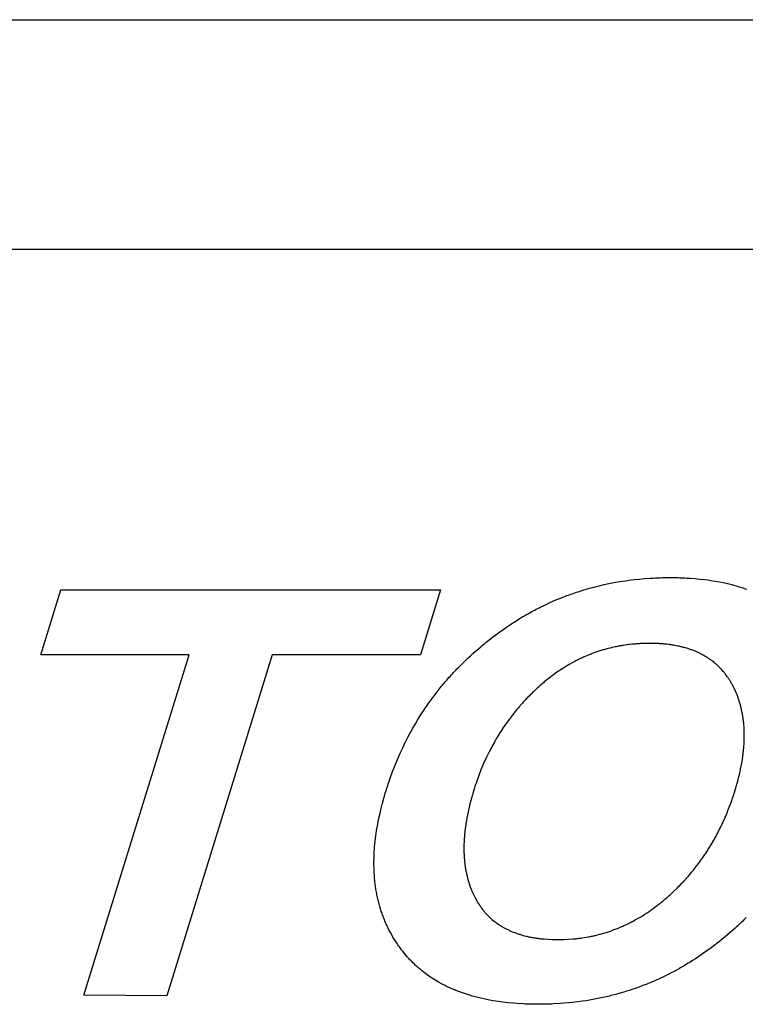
# Model space of a CAD drawing. Header units: inches. Extents: x 749 to 1245, y 24 to 374.
# Tile 129 of 145: x 1154.82 to 1157.05, y 159.22 to 162.24. Entities that reach past the tile are written whole.
import ezdxf

# ---------------------------------------------------------------- set-up
doc = ezdxf.new("R2010")
doc.units = ezdxf.units.IN
doc.header["$LTSCALE"] = 5
doc.header["$MEASUREMENT"] = 0
doc.layers.add('AM_0', color=7, linetype='CONTINUOUS', lineweight=30)

msp = doc.modelspace()

# ---------------------------------------------------------------- linework, layer by layer
at = {"layer": 'AM_0', "color": 1, "linetype": 'Continuous'}
for p, q in [((1154.0207, 162.2424), (1159.7313, 162.2424)), ((1153.8029, 161.5374), (1159.5135, 161.5374)), ((1156.7012, 160.5205), (1156.7117, 160.5218)), ((1156.7117, 160.5218), (1156.7275, 160.5234)), ((1156.7275, 160.5234), (1156.7435, 160.5248)), ((1156.7435, 160.5248), (1156.7596, 160.526)), ((1156.7596, 160.526), (1156.7649, 160.5263)), ((1156.7649, 160.5263), (1156.7703, 160.5266)), ((1156.7703, 160.5266), (1156.7757, 160.5269)), ((1156.7757, 160.5269), (1156.7811, 160.5271)), ((1156.7811, 160.5271), (1156.7865, 160.5273)), ((1156.7865, 160.5273), (1156.792, 160.5275)), ((1156.792, 160.5275), (1156.7974, 160.5277)), ((1156.7974, 160.5277), (1156.8138, 160.5279)), ((1156.8138, 160.5279), (1156.8302, 160.5279)), ((1156.8302, 160.5279), (1156.8464, 160.5277)), ((1156.8464, 160.5277), (1156.8518, 160.5275)), ((1156.8518, 160.5275), (1156.857, 160.5273)), ((1156.857, 160.5273), (1156.8623, 160.5271)), ((1156.8623, 160.5271), (1156.8676, 160.5269)), ((1156.8676, 160.5269), (1156.8728, 160.5266)), ((1156.8728, 160.5266), (1156.878, 160.5263)), ((1156.878, 160.5263), (1156.8832, 160.526)), ((1156.8832, 160.526), (1156.8986, 160.5248)), ((1156.8986, 160.5248), (1156.9136, 160.5234)), ((1156.9136, 160.5234), (1156.9284, 160.5218)), ((1156.9284, 160.5218), (1156.9381, 160.5205)), ((1156.5536, 160.489), (1156.5636, 160.492)), ((1156.5636, 160.492), (1156.5784, 160.4963)), ((1156.5784, 160.4963), (1156.5884, 160.4989)), ((1156.5884, 160.4989), (1156.6035, 160.5027)), ((1156.6035, 160.5027), (1156.6187, 160.5062)), ((1156.6187, 160.5062), (1156.634, 160.5095)), ((1156.634, 160.5095), (1156.6391, 160.5105)), ((1156.6391, 160.5105), (1156.6442, 160.5115)), ((1156.6442, 160.5115), (1156.6493, 160.5125)), ((1156.6493, 160.5125), (1156.6544, 160.5134)), ((1156.6544, 160.5134), (1156.6751, 160.5169)), ((1156.6751, 160.5169), (1156.6856, 160.5184)), ((1156.6856, 160.5184), (1156.7012, 160.5205)), ((1156.9381, 160.5205), (1156.9525, 160.5184)), ((1156.9525, 160.5184), (1156.9619, 160.5169)), ((1156.9619, 160.5169), (1156.9805, 160.5134)), ((1156.9805, 160.5134), (1156.985, 160.5125)), ((1156.985, 160.5125), (1156.9896, 160.5115)), ((1156.9896, 160.5115), (1156.9941, 160.5105)), ((1156.9941, 160.5105), (1156.9985, 160.5095)), ((1156.9985, 160.5095), (1157.003, 160.5084)), ((1157.003, 160.5084), (1157.0074, 160.5073)), ((1157.0074, 160.5073), (1157.0118, 160.5062)), ((1157.0118, 160.5062), (1157.0205, 160.5039)), ((1157.0205, 160.5039), (1157.0247, 160.5027)), ((1157.0247, 160.5027), (1157.029, 160.5014)), ((1157.029, 160.5014), (1157.0375, 160.4989)), ((1157.0375, 160.4989), (1157.0417, 160.4976)), ((1157.0417, 160.4976), (1157.0458, 160.4963)), ((1157.0458, 160.4963), (1157.0499, 160.4948)), ((1157.0499, 160.4948), (1157.0581, 160.492)), ((1154.887, 160.2909), (1154.9485, 160.4899)), ((1154.9485, 160.4899), (1156.1162, 160.4899)), ((1156.1162, 160.4899), (1156.0547, 160.2909)), ((1156.4619, 160.4551), (1156.4762, 160.4612)), ((1156.4762, 160.4612), (1156.4857, 160.4651)), ((1156.4857, 160.4651), (1156.4905, 160.467)), ((1156.4905, 160.467), (1156.4952, 160.4688)), ((1156.4952, 160.4688), (1156.5, 160.4706)), ((1156.5, 160.4706), (1156.5048, 160.4725)), ((1156.5048, 160.4725), (1156.5097, 160.4742)), ((1156.5097, 160.4742), (1156.5146, 160.476)), ((1156.5146, 160.476), (1156.5194, 160.4778)), ((1156.5194, 160.4778), (1156.5242, 160.4795)), ((1156.5242, 160.4795), (1156.5292, 160.4811)), ((1156.5292, 160.4811), (1156.534, 160.4828)), ((1156.534, 160.4828), (1156.5389, 160.4844)), ((1156.5389, 160.4844), (1156.5487, 160.4876)), ((1156.5487, 160.4876), (1156.5536, 160.489)), ((1156.406, 160.4282), (1156.4106, 160.4305)), ((1156.4106, 160.4305), (1156.4153, 160.433)), ((1156.4153, 160.433), (1156.4199, 160.4353)), ((1156.4199, 160.4353), (1156.4244, 160.4376)), ((1156.4244, 160.4376), (1156.4384, 160.4444)), ((1156.4384, 160.4444), (1156.4525, 160.4509)), ((1156.4525, 160.4509), (1156.4572, 160.453)), ((1156.4572, 160.453), (1156.4619, 160.4551)), ((1156.3516, 160.397), (1156.3561, 160.3998)), ((1156.3561, 160.3998), (1156.3696, 160.4079)), ((1156.3696, 160.4079), (1156.3741, 160.4105)), ((1156.3741, 160.4105), (1156.3786, 160.4131)), ((1156.3786, 160.4131), (1156.3831, 160.4157)), ((1156.3831, 160.4157), (1156.3922, 160.4207)), ((1156.3922, 160.4207), (1156.3969, 160.4233)), ((1156.3969, 160.4233), (1156.4014, 160.4258)), ((1156.4014, 160.4258), (1156.406, 160.4282)), ((1156.3032, 160.3647), (1156.3162, 160.3739)), ((1156.3162, 160.3739), (1156.3251, 160.3799)), ((1156.3251, 160.3799), (1156.3383, 160.3885)), ((1156.3383, 160.3885), (1156.3427, 160.3914)), ((1156.3427, 160.3914), (1156.3472, 160.3942)), ((1156.3472, 160.3942), (1156.3516, 160.397)), ((1156.2646, 160.3358), (1156.2773, 160.3456)), ((1156.2773, 160.3456), (1156.2816, 160.3489)), ((1156.2816, 160.3489), (1156.2902, 160.3553)), ((1156.2902, 160.3553), (1156.2988, 160.3616)), ((1156.2988, 160.3616), (1156.3032, 160.3647)), ((1156.2276, 160.3051), (1156.2397, 160.3155)), ((1156.2397, 160.3155), (1156.2438, 160.3189)), ((1156.2438, 160.3189), (1156.2521, 160.3257)), ((1156.2521, 160.3257), (1156.2562, 160.3291)), ((1156.2562, 160.3291), (1156.2604, 160.3324)), ((1156.2604, 160.3324), (1156.2646, 160.3358)), ((1156.6279, 160.3088), (1156.6248, 160.308)), ((1156.631, 160.3097), (1156.6279, 160.3088)), ((1156.6372, 160.3112), (1156.631, 160.3097)), ((1156.6404, 160.312), (1156.6372, 160.3112)), ((1156.6435, 160.3127), (1156.6404, 160.312)), ((1156.653, 160.3148), (1156.6435, 160.3127)), ((1156.6561, 160.3155), (1156.653, 160.3148)), ((1156.6593, 160.3161), (1156.6561, 160.3155)), ((1156.6625, 160.3167), (1156.6593, 160.3161)), ((1156.6657, 160.3173), (1156.6625, 160.3167)), ((1156.6689, 160.3179), (1156.6657, 160.3173)), ((1156.672, 160.3184), (1156.6689, 160.3179)), ((1156.6753, 160.319), (1156.672, 160.3184)), ((1156.6785, 160.3195), (1156.6753, 160.319)), ((1156.6882, 160.3209), (1156.6785, 160.3195)), ((1156.6914, 160.3213), (1156.6882, 160.3209)), ((1156.6947, 160.3218), (1156.6914, 160.3213)), ((1156.6979, 160.3221), (1156.6947, 160.3218)), ((1156.7045, 160.3229), (1156.6979, 160.3221)), ((1156.7111, 160.3235), (1156.7045, 160.3229)), ((1156.7144, 160.3238), (1156.7111, 160.3235)), ((1156.7177, 160.3241), (1156.7144, 160.3238)), ((1156.7243, 160.3246), (1156.7177, 160.3241)), ((1156.7276, 160.3247), (1156.7243, 160.3246)), ((1156.731, 160.3249), (1156.7276, 160.3247)), ((1156.7376, 160.3253), (1156.731, 160.3249)), ((1156.7409, 160.3253), (1156.7376, 160.3253)), ((1156.7443, 160.3255), (1156.7409, 160.3253)), ((1156.7476, 160.3256), (1156.7443, 160.3255)), ((1156.751, 160.3256), (1156.7476, 160.3256)), ((1156.7544, 160.3256), (1156.751, 160.3256)), ((1156.7644, 160.3256), (1156.7544, 160.3256)), ((1156.7677, 160.3256), (1156.7644, 160.3256)), ((1156.771, 160.3256), (1156.7677, 160.3256)), ((1156.7742, 160.3255), (1156.771, 160.3256)), ((1156.7775, 160.3253), (1156.7742, 160.3255)), ((1156.7807, 160.3253), (1156.7775, 160.3253)), ((1156.787, 160.3249), (1156.7807, 160.3253)), ((1156.7902, 160.3247), (1156.787, 160.3249)), ((1156.7934, 160.3246), (1156.7902, 160.3247)), ((1156.7996, 160.3241), (1156.7934, 160.3246)), ((1156.8026, 160.3238), (1156.7996, 160.3241)), ((1156.8057, 160.3235), (1156.8026, 160.3238)), ((1156.8117, 160.3229), (1156.8057, 160.3235)), ((1156.8177, 160.3221), (1156.8117, 160.3229)), ((1156.8207, 160.3218), (1156.8177, 160.3221)), ((1156.8236, 160.3213), (1156.8207, 160.3218)), ((1156.8265, 160.3209), (1156.8236, 160.3213)), ((1156.8295, 160.3205), (1156.8265, 160.3209)), ((1156.8324, 160.32), (1156.8295, 160.3205)), ((1156.8352, 160.3195), (1156.8324, 160.32)), ((1156.8409, 160.3184), (1156.8352, 160.3195)), ((1156.8465, 160.3173), (1156.8409, 160.3184)), ((1156.8493, 160.3167), (1156.8465, 160.3173)), ((1156.8521, 160.3161), (1156.8493, 160.3167)), ((1156.8548, 160.3155), (1156.8521, 160.3161)), ((1156.8575, 160.3148), (1156.8548, 160.3155)), ((1156.8602, 160.3141), (1156.8575, 160.3148)), ((1156.8629, 160.3134), (1156.8602, 160.3141)), ((1156.8656, 160.3127), (1156.8629, 160.3134)), ((1156.8683, 160.312), (1156.8656, 160.3127)), ((1156.8761, 160.3097), (1156.8683, 160.312)), ((1156.8786, 160.3088), (1156.8761, 160.3097)), ((1156.8812, 160.308), (1156.8786, 160.3088)), ((1155.3433, 160.2909), (1154.887, 160.2909)), ((1155.02, 159.2446), (1155.3433, 160.2909)), ((1155.5984, 160.2909), (1155.2746, 159.243)), ((1156.0547, 160.2909), (1155.5984, 160.2909)), ((1156.1927, 160.2731), (1156.2003, 160.2803)), ((1156.2003, 160.2803), (1156.208, 160.2875)), ((1156.208, 160.2875), (1156.2157, 160.2945)), ((1156.2157, 160.2945), (1156.2236, 160.3016)), ((1156.2236, 160.3016), (1156.2276, 160.3051)), ((1156.5464, 160.2789), (1156.5435, 160.2776)), ((1156.5493, 160.2803), (1156.5464, 160.2789)), ((1156.5522, 160.2816), (1156.5493, 160.2803)), ((1156.5552, 160.283), (1156.5522, 160.2816)), ((1156.5581, 160.2843), (1156.5552, 160.283)), ((1156.5611, 160.2856), (1156.5581, 160.2843)), ((1156.57, 160.2894), (1156.5611, 160.2856)), ((1156.573, 160.2906), (1156.57, 160.2894)), ((1156.576, 160.2917), (1156.573, 160.2906)), ((1156.5789, 160.2929), (1156.576, 160.2917)), ((1156.582, 160.2941), (1156.5789, 160.2929)), ((1156.594, 160.2985), (1156.582, 160.2941)), ((1156.6002, 160.3005), (1156.594, 160.2985)), ((1156.6032, 160.3015), (1156.6002, 160.3005)), ((1156.6062, 160.3025), (1156.6032, 160.3015)), ((1156.6123, 160.3044), (1156.6062, 160.3025)), ((1156.6155, 160.3054), (1156.6123, 160.3044)), ((1156.6185, 160.3062), (1156.6155, 160.3054)), ((1156.6217, 160.3072), (1156.6185, 160.3062)), ((1156.6248, 160.308), (1156.6217, 160.3072)), ((1156.8837, 160.3072), (1156.8812, 160.308)), ((1156.8863, 160.3062), (1156.8837, 160.3072)), ((1156.8888, 160.3054), (1156.8863, 160.3062)), ((1156.8937, 160.3035), (1156.8888, 160.3054)), ((1156.8961, 160.3025), (1156.8937, 160.3035)), ((1156.8985, 160.3015), (1156.8961, 160.3025)), ((1156.9009, 160.3005), (1156.8985, 160.3015)), ((1156.9033, 160.2995), (1156.9009, 160.3005)), ((1156.9057, 160.2985), (1156.9033, 160.2995)), ((1156.9127, 160.2952), (1156.9057, 160.2985)), ((1156.9149, 160.2941), (1156.9127, 160.2952)), ((1156.9172, 160.2929), (1156.9149, 160.2941)), ((1156.9195, 160.2917), (1156.9172, 160.2929)), ((1156.9218, 160.2906), (1156.9195, 160.2917)), ((1156.924, 160.2894), (1156.9218, 160.2906)), ((1156.9284, 160.2869), (1156.924, 160.2894)), ((1156.9305, 160.2856), (1156.9284, 160.2869)), ((1156.9326, 160.2843), (1156.9305, 160.2856)), ((1156.9347, 160.283), (1156.9326, 160.2843)), ((1156.9369, 160.2816), (1156.9347, 160.283)), ((1156.939, 160.2803), (1156.9369, 160.2816)), ((1156.941, 160.2789), (1156.939, 160.2803)), ((1156.9431, 160.2776), (1156.941, 160.2789)), ((1156.1668, 160.2472), (1156.1704, 160.2509)), ((1156.1704, 160.2509), (1156.174, 160.2547)), ((1156.174, 160.2547), (1156.1889, 160.2694)), ((1156.1889, 160.2694), (1156.1927, 160.2731)), ((1156.4921, 160.2489), (1156.4838, 160.2435)), ((1156.4949, 160.2506), (1156.4921, 160.2489)), ((1156.4977, 160.2524), (1156.4949, 160.2506)), ((1156.5005, 160.2541), (1156.4977, 160.2524)), ((1156.5034, 160.2558), (1156.5005, 160.2541)), ((1156.5062, 160.2575), (1156.5034, 160.2558)), ((1156.5118, 160.2608), (1156.5062, 160.2575)), ((1156.5204, 160.2656), (1156.5118, 160.2608)), ((1156.5233, 160.2671), (1156.5204, 160.2656)), ((1156.529, 160.2703), (1156.5233, 160.2671)), ((1156.5319, 160.2718), (1156.529, 160.2703)), ((1156.5348, 160.2732), (1156.5319, 160.2718)), ((1156.5377, 160.2747), (1156.5348, 160.2732)), ((1156.5406, 160.2761), (1156.5377, 160.2747)), ((1156.5435, 160.2776), (1156.5406, 160.2761)), ((1156.9451, 160.2761), (1156.9431, 160.2776)), ((1156.9471, 160.2747), (1156.9451, 160.2761)), ((1156.9491, 160.2732), (1156.9471, 160.2747)), ((1156.951, 160.2718), (1156.9491, 160.2732)), ((1156.9531, 160.2703), (1156.951, 160.2718)), ((1156.9569, 160.2671), (1156.9531, 160.2703)), ((1156.9588, 160.2656), (1156.9569, 160.2671)), ((1156.9606, 160.264), (1156.9588, 160.2656)), ((1156.9625, 160.2624), (1156.9606, 160.264)), ((1156.9643, 160.2608), (1156.9625, 160.2624)), ((1156.9662, 160.2591), (1156.9643, 160.2608)), ((1156.968, 160.2575), (1156.9662, 160.2591)), ((1156.9698, 160.2558), (1156.968, 160.2575)), ((1156.9716, 160.2541), (1156.9698, 160.2558)), ((1156.9733, 160.2524), (1156.9716, 160.2541)), ((1156.975, 160.2506), (1156.9733, 160.2524)), ((1156.9768, 160.2489), (1156.975, 160.2506)), ((1156.9784, 160.2471), (1156.9768, 160.2489)), ((1156.1386, 160.2165), (1156.1421, 160.2204)), ((1156.1421, 160.2204), (1156.1456, 160.2243)), ((1156.1456, 160.2243), (1156.1491, 160.2282)), ((1156.1491, 160.2282), (1156.1526, 160.232)), ((1156.1526, 160.232), (1156.156, 160.2358)), ((1156.156, 160.2358), (1156.1596, 160.2396)), ((1156.1596, 160.2396), (1156.1632, 160.2434)), ((1156.1632, 160.2434), (1156.1668, 160.2472)), ((1156.4538, 160.222), (1156.4431, 160.2136)), ((1156.4565, 160.2241), (1156.4538, 160.222)), ((1156.4592, 160.2261), (1156.4565, 160.2241)), ((1156.4646, 160.2301), (1156.4592, 160.2261)), ((1156.47, 160.234), (1156.4646, 160.2301)), ((1156.4755, 160.2378), (1156.47, 160.234)), ((1156.4783, 160.2397), (1156.4755, 160.2378)), ((1156.481, 160.2416), (1156.4783, 160.2397)), ((1156.4838, 160.2435), (1156.481, 160.2416)), ((1156.9802, 160.2453), (1156.9784, 160.2471)), ((1156.9818, 160.2435), (1156.9802, 160.2453)), ((1156.9851, 160.2397), (1156.9818, 160.2435)), ((1156.9866, 160.2378), (1156.9851, 160.2397)), ((1156.9883, 160.236), (1156.9866, 160.2378)), ((1156.9898, 160.234), (1156.9883, 160.236)), ((1156.9914, 160.232), (1156.9898, 160.234)), ((1156.9944, 160.2281), (1156.9914, 160.232)), ((1156.9974, 160.2241), (1156.9944, 160.2281)), ((1156.9988, 160.222), (1156.9974, 160.2241)), ((1157.0002, 160.2199), (1156.9988, 160.222)), ((1157.0016, 160.2178), (1157.0002, 160.2199)), ((1156.1121, 160.1848), (1156.1153, 160.1889)), ((1156.1153, 160.1889), (1156.1185, 160.1929)), ((1156.1185, 160.1929), (1156.1219, 160.1969)), ((1156.1219, 160.1969), (1156.1251, 160.2009)), ((1156.1251, 160.2009), (1156.1285, 160.2048)), ((1156.1285, 160.2048), (1156.1319, 160.2088)), ((1156.1319, 160.2088), (1156.1353, 160.2127)), ((1156.1353, 160.2127), (1156.1386, 160.2165)), ((1156.4143, 160.1888), (1156.4092, 160.1841)), ((1156.4169, 160.1911), (1156.4143, 160.1888)), ((1156.422, 160.1958), (1156.4169, 160.1911)), ((1156.4299, 160.2026), (1156.422, 160.1958)), ((1156.4325, 160.2048), (1156.4299, 160.2026)), ((1156.4352, 160.2071), (1156.4325, 160.2048)), ((1156.4378, 160.2092), (1156.4352, 160.2071)), ((1156.4431, 160.2136), (1156.4378, 160.2092)), ((1157.0031, 160.2157), (1157.0016, 160.2178)), ((1157.0058, 160.2114), (1157.0031, 160.2157)), ((1157.0072, 160.2092), (1157.0058, 160.2114)), ((1157.0084, 160.2071), (1157.0072, 160.2092)), ((1157.0097, 160.2048), (1157.0084, 160.2071)), ((1157.011, 160.2026), (1157.0097, 160.2048)), ((1157.0123, 160.2003), (1157.011, 160.2026)), ((1157.0148, 160.1958), (1157.0123, 160.2003)), ((1157.016, 160.1934), (1157.0148, 160.1958)), ((1157.0171, 160.1911), (1157.016, 160.1934)), ((1157.0183, 160.1888), (1157.0171, 160.1911)), ((1157.0217, 160.1818), (1157.0183, 160.1888)), ((1156.084, 160.1478), (1156.0931, 160.1603)), ((1156.0931, 160.1603), (1156.0993, 160.1686)), ((1156.0993, 160.1686), (1156.1025, 160.1727)), ((1156.1025, 160.1727), (1156.1056, 160.1767)), ((1156.1056, 160.1767), (1156.1088, 160.1808)), ((1156.1088, 160.1808), (1156.1121, 160.1848)), ((1156.3822, 160.1575), (1156.3798, 160.155)), ((1156.3846, 160.16), (1156.3822, 160.1575)), ((1156.3894, 160.1648), (1156.3846, 160.16)), ((1156.3918, 160.1673), (1156.3894, 160.1648)), ((1156.3943, 160.1698), (1156.3918, 160.1673)), ((1156.3967, 160.1721), (1156.3943, 160.1698)), ((1156.3991, 160.1745), (1156.3967, 160.1721)), ((1156.4016, 160.177), (1156.3991, 160.1745)), ((1156.4041, 160.1793), (1156.4016, 160.177)), ((1156.4067, 160.1818), (1156.4041, 160.1793)), ((1156.4092, 160.1841), (1156.4067, 160.1818)), ((1157.0227, 160.1793), (1157.0217, 160.1818)), ((1157.0238, 160.177), (1157.0227, 160.1793)), ((1157.0258, 160.1721), (1157.0238, 160.177)), ((1157.0268, 160.1698), (1157.0258, 160.1721)), ((1157.0278, 160.1673), (1157.0268, 160.1698)), ((1157.0287, 160.1648), (1157.0278, 160.1673)), ((1157.0296, 160.1624), (1157.0287, 160.1648)), ((1157.0306, 160.16), (1157.0296, 160.1624)), ((1157.0315, 160.1575), (1157.0306, 160.16)), ((1157.0323, 160.155), (1157.0315, 160.1575)), ((1156.0693, 160.1267), (1156.075, 160.1351)), ((1156.075, 160.1351), (1156.078, 160.1395)), ((1156.078, 160.1395), (1156.0809, 160.1436)), ((1156.0809, 160.1436), (1156.084, 160.1478)), ((1156.3568, 160.1295), (1156.3546, 160.1269)), ((1156.3658, 160.1398), (1156.3568, 160.1295)), ((1156.3681, 160.1423), (1156.3658, 160.1398)), ((1156.3705, 160.1449), (1156.3681, 160.1423)), ((1156.3727, 160.1474), (1156.3705, 160.1449)), ((1156.3774, 160.1525), (1156.3727, 160.1474)), ((1156.3798, 160.155), (1156.3774, 160.1525)), ((1157.0332, 160.1525), (1157.0323, 160.155)), ((1157.0356, 160.1449), (1157.0332, 160.1525)), ((1157.0363, 160.1423), (1157.0356, 160.1449)), ((1157.0371, 160.1398), (1157.0363, 160.1423)), ((1157.0378, 160.1373), (1157.0371, 160.1398)), ((1157.0386, 160.1347), (1157.0378, 160.1373)), ((1157.0392, 160.1321), (1157.0386, 160.1347)), ((1157.0398, 160.1295), (1157.0392, 160.1321)), ((1157.0405, 160.1269), (1157.0398, 160.1295)), ((1156.0468, 160.0919), (1156.055, 160.1051)), ((1156.055, 160.1051), (1156.0635, 160.1181)), ((1156.0635, 160.1181), (1156.0693, 160.1267)), ((1156.3331, 160.1002), (1156.3269, 160.092)), ((1156.3352, 160.1029), (1156.3331, 160.1002)), ((1156.3372, 160.1056), (1156.3352, 160.1029)), ((1156.3393, 160.1083), (1156.3372, 160.1056)), ((1156.3415, 160.111), (1156.3393, 160.1083)), ((1156.3437, 160.1137), (1156.3415, 160.111)), ((1156.3458, 160.1163), (1156.3437, 160.1137)), ((1156.3502, 160.1217), (1156.3458, 160.1163)), ((1156.3524, 160.1243), (1156.3502, 160.1217)), ((1156.3546, 160.1269), (1156.3524, 160.1243)), ((1157.0411, 160.1243), (1157.0405, 160.1269)), ((1157.0417, 160.1217), (1157.0411, 160.1243)), ((1157.0434, 160.1137), (1157.0417, 160.1217)), ((1157.0439, 160.111), (1157.0434, 160.1137)), ((1157.0444, 160.1083), (1157.0439, 160.111)), ((1157.0449, 160.1056), (1157.0444, 160.1083)), ((1157.0453, 160.1029), (1157.0449, 160.1056)), ((1157.0458, 160.1002), (1157.0453, 160.1029)), ((1157.0461, 160.0975), (1157.0458, 160.1002)), ((1157.0466, 160.0947), (1157.0461, 160.0975)), ((1156.0311, 160.0651), (1156.0388, 160.0786)), ((1156.0388, 160.0786), (1156.0468, 160.0919)), ((1156.311, 160.0695), (1156.3091, 160.0667)), ((1156.3129, 160.0723), (1156.311, 160.0695)), ((1156.3148, 160.0751), (1156.3129, 160.0723)), ((1156.3168, 160.078), (1156.3148, 160.0751)), ((1156.3188, 160.0808), (1156.3168, 160.078)), ((1156.3208, 160.0836), (1156.3188, 160.0808)), ((1156.3228, 160.0864), (1156.3208, 160.0836)), ((1156.3249, 160.0892), (1156.3228, 160.0864)), ((1156.3269, 160.092), (1156.3249, 160.0892)), ((1157.0469, 160.092), (1157.0466, 160.0947)), ((1157.0472, 160.0892), (1157.0469, 160.092)), ((1157.0476, 160.0864), (1157.0472, 160.0892)), ((1157.0478, 160.0836), (1157.0476, 160.0864)), ((1157.0482, 160.0808), (1157.0478, 160.0836)), ((1157.0484, 160.078), (1157.0482, 160.0808)), ((1157.0486, 160.0751), (1157.0484, 160.078)), ((1157.0491, 160.0695), (1157.0486, 160.0751)), ((1157.0492, 160.0667), (1157.0491, 160.0695)), ((1156.0067, 160.0191), (1156.0161, 160.0377)), ((1156.0161, 160.0377), (1156.021, 160.0469)), ((1156.021, 160.0469), (1156.0311, 160.0651)), ((1156.2905, 160.0375), (1156.2887, 160.0345)), ((1156.2923, 160.0404), (1156.2905, 160.0375)), ((1156.2941, 160.0434), (1156.2923, 160.0404)), ((1156.296, 160.0463), (1156.2941, 160.0434)), ((1156.2978, 160.0493), (1156.296, 160.0463)), ((1156.3014, 160.0551), (1156.2978, 160.0493)), ((1156.3091, 160.0667), (1156.3014, 160.0551)), ((1157.0494, 160.0638), (1157.0492, 160.0667)), ((1157.0498, 160.0551), (1157.0494, 160.0638)), ((1157.0498, 160.0522), (1157.0498, 160.0551)), ((1157.0499, 160.0493), (1157.0498, 160.0522)), ((1157.0499, 160.0463), (1157.0499, 160.0493)), ((1157.05, 160.0434), (1157.0499, 160.0463)), ((1157.0499, 160.0375), (1157.05, 160.0404)), ((1157.0499, 160.0345), (1157.0499, 160.0375)), ((1157.05, 160.0404), (1157.05, 160.0434)), ((1155.9998, 160.0049), (1156.0067, 160.0191)), ((1156.2734, 160.0071), (1156.2718, 160.0041)), ((1156.2751, 160.0103), (1156.2734, 160.0071)), ((1156.2818, 160.0225), (1156.2751, 160.0103)), ((1156.2835, 160.0255), (1156.2818, 160.0225)), ((1156.2852, 160.0285), (1156.2835, 160.0255)), ((1156.2887, 160.0345), (1156.2852, 160.0285)), ((1157.0482, 160.0041), (1157.0484, 160.0071)), ((1157.0484, 160.0071), (1157.0487, 160.0103)), ((1157.0487, 160.0103), (1157.0492, 160.0164)), ((1157.0492, 160.0164), (1157.0493, 160.0194)), ((1157.0493, 160.0194), (1157.0495, 160.0225)), ((1157.0495, 160.0225), (1157.0496, 160.0255)), ((1157.0496, 160.0255), (1157.0497, 160.0285)), ((1157.0497, 160.0285), (1157.0499, 160.0345)), ((1155.9806, 159.9615), (1155.9868, 159.9761)), ((1155.9868, 159.9761), (1155.9932, 159.9906)), ((1155.9932, 159.9906), (1155.9998, 160.0049)), ((1156.2637, 159.9885), (1156.2576, 159.9758)), ((1156.2669, 159.9948), (1156.2637, 159.9885)), ((1156.2685, 159.9979), (1156.2669, 159.9948)), ((1156.2701, 160.001), (1156.2685, 159.9979)), ((1156.2718, 160.0041), (1156.2701, 160.001)), ((1157.045, 159.9758), (1157.0459, 159.9822)), ((1157.0459, 159.9822), (1157.0462, 159.9853)), ((1157.0462, 159.9853), (1157.0466, 159.9885)), ((1157.0466, 159.9885), (1157.0469, 159.9916)), ((1157.0469, 159.9916), (1157.0474, 159.9948)), ((1157.0474, 159.9948), (1157.0477, 159.9979)), ((1157.0477, 159.9979), (1157.0479, 160.001)), ((1157.0479, 160.001), (1157.0482, 160.0041)), ((1155.9727, 159.9417), (1155.9806, 159.9615)), ((1156.2487, 159.9564), (1156.2404, 159.9366)), ((1156.2546, 159.9694), (1156.2487, 159.9564)), ((1156.2561, 159.9726), (1156.2546, 159.9694)), ((1156.2576, 159.9758), (1156.2561, 159.9726)), ((1157.0387, 159.9399), (1157.0407, 159.9499)), ((1157.0407, 159.9499), (1157.0412, 159.9531)), ((1157.0412, 159.9531), (1157.0419, 159.9564)), ((1157.0419, 159.9564), (1157.044, 159.9694)), ((1157.044, 159.9694), (1157.0445, 159.9726)), ((1157.0445, 159.9726), (1157.045, 159.9758)), ((1155.9615, 159.9117), (1155.9689, 159.9318)), ((1155.9689, 159.9318), (1155.9727, 159.9417)), ((1156.2326, 159.9164), (1156.2276, 159.9027)), ((1156.2339, 159.9198), (1156.2326, 159.9164)), ((1156.2352, 159.9232), (1156.2339, 159.9198)), ((1156.2404, 159.9366), (1156.2352, 159.9232)), ((1157.0299, 159.9027), (1157.0334, 159.9164)), ((1157.0334, 159.9164), (1157.0341, 159.9198)), ((1157.0341, 159.9198), (1157.035, 159.9232)), ((1157.035, 159.9232), (1157.0373, 159.9333)), ((1157.0373, 159.9333), (1157.038, 159.9366)), ((1157.038, 159.9366), (1157.0387, 159.9399)), ((1155.9513, 159.8809), (1155.9529, 159.886)), ((1155.9529, 159.886), (1155.9562, 159.8963)), ((1155.9562, 159.8963), (1155.9615, 159.9117)), ((1156.2218, 159.8854), (1156.2206, 159.8819)), ((1156.2229, 159.8889), (1156.2218, 159.8854)), ((1156.2241, 159.8924), (1156.2229, 159.8889)), ((1156.2253, 159.8958), (1156.2241, 159.8924)), ((1156.2276, 159.9027), (1156.2253, 159.8958)), ((1157.024, 159.8819), (1157.0251, 159.8854)), ((1157.0251, 159.8854), (1157.028, 159.8958)), ((1157.028, 159.8958), (1157.0289, 159.8993)), ((1157.0289, 159.8993), (1157.0299, 159.9027)), ((1155.9419, 159.8499), (1155.9449, 159.8601)), ((1155.9449, 159.8601), (1155.9465, 159.8653)), ((1155.9465, 159.8653), (1155.948, 159.8705)), ((1155.948, 159.8705), (1155.9496, 159.8757)), ((1155.9496, 159.8757), (1155.9513, 159.8809)), ((1156.213, 159.857), (1156.212, 159.8535)), ((1156.2142, 159.8606), (1156.213, 159.857)), ((1156.2152, 159.8641), (1156.2142, 159.8606)), ((1156.2206, 159.8819), (1156.2152, 159.8641)), ((1157.0138, 159.8499), (1157.0174, 159.8606)), ((1157.0174, 159.8606), (1157.0185, 159.8641)), ((1157.0185, 159.8641), (1157.0197, 159.8677)), ((1157.0197, 159.8677), (1157.023, 159.8784)), ((1157.023, 159.8784), (1157.024, 159.8819)), ((1155.9326, 159.8144), (1155.9377, 159.8346)), ((1155.9377, 159.8346), (1155.9419, 159.8499)), ((1156.2048, 159.8256), (1156.2039, 159.8221)), ((1156.2056, 159.829), (1156.2048, 159.8256)), ((1156.2091, 159.8429), (1156.2056, 159.829)), ((1156.2111, 159.8499), (1156.2091, 159.8429)), ((1156.212, 159.8535), (1156.2111, 159.8499)), ((1157.0038, 159.8221), (1157.005, 159.8256)), ((1157.005, 159.8256), (1157.0064, 159.829)), ((1157.0064, 159.829), (1157.0114, 159.8429)), ((1157.0114, 159.8429), (1157.0126, 159.8464)), ((1157.0126, 159.8464), (1157.0138, 159.8499)), ((1155.926, 159.7846), (1155.9302, 159.8044)), ((1155.9302, 159.8044), (1155.9326, 159.8144)), ((1156.2008, 159.8085), (1156.1968, 159.7884)), ((1156.2039, 159.8221), (1156.2008, 159.8085)), ((1156.9913, 159.7917), (1156.9928, 159.795)), ((1156.9928, 159.795), (1156.997, 159.8051)), ((1156.997, 159.8051), (1156.9984, 159.8085)), ((1156.9984, 159.8085), (1156.9998, 159.8119)), ((1156.9998, 159.8119), (1157.0038, 159.8221)), ((1155.9206, 159.7555), (1155.9231, 159.77)), ((1155.9231, 159.77), (1155.926, 159.7846)), ((1156.1936, 159.7687), (1156.1918, 159.7558)), ((1156.1941, 159.7719), (1156.1936, 159.7687)), ((1156.1946, 159.7752), (1156.1941, 159.7719)), ((1156.1968, 159.7884), (1156.1946, 159.7752)), ((1156.9779, 159.7622), (1156.981, 159.7687)), ((1156.981, 159.7687), (1156.9825, 159.7719)), ((1156.9825, 159.7719), (1156.984, 159.7752)), ((1156.984, 159.7752), (1156.9899, 159.7884)), ((1156.9899, 159.7884), (1156.9913, 159.7917)), ((1155.9165, 159.727), (1155.9184, 159.7412)), ((1155.9184, 159.7412), (1155.9198, 159.7507)), ((1155.9198, 159.7507), (1155.9206, 159.7555)), ((1156.1898, 159.7368), (1156.1894, 159.7306)), ((1156.1901, 159.74), (1156.1898, 159.7368)), ((1156.1904, 159.7431), (1156.1901, 159.74)), ((1156.1907, 159.7462), (1156.1904, 159.7431)), ((1156.1911, 159.7494), (1156.1907, 159.7462)), ((1156.1915, 159.7526), (1156.1911, 159.7494)), ((1156.1918, 159.7558), (1156.1915, 159.7526)), ((1156.9633, 159.7337), (1156.9649, 159.7368)), ((1156.9649, 159.7368), (1156.9666, 159.74)), ((1156.9666, 159.74), (1156.9682, 159.7431)), ((1156.9682, 159.7431), (1156.9699, 159.7462)), ((1156.9699, 159.7462), (1156.9715, 159.7494)), ((1156.9715, 159.7494), (1156.9731, 159.7526)), ((1156.9731, 159.7526), (1156.9747, 159.7558)), ((1156.9747, 159.7558), (1156.9763, 159.759)), ((1156.9763, 159.759), (1156.9779, 159.7622)), ((1155.9136, 159.6991), (1155.9144, 159.7084)), ((1155.9144, 159.7084), (1155.9165, 159.727)), ((1156.1882, 159.7061), (1156.188, 159.7031)), ((1156.1884, 159.7152), (1156.1882, 159.7091)), ((1156.1882, 159.7091), (1156.1882, 159.7061)), ((1156.1886, 159.7183), (1156.1884, 159.7152)), ((1156.1887, 159.7213), (1156.1886, 159.7183)), ((1156.1889, 159.7244), (1156.1887, 159.7213)), ((1156.1891, 159.7275), (1156.1889, 159.7244)), ((1156.1894, 159.7306), (1156.1891, 159.7275)), ((1156.9457, 159.7031), (1156.9475, 159.7061)), ((1156.9475, 159.7061), (1156.9493, 159.7091)), ((1156.9493, 159.7091), (1156.9564, 159.7213)), ((1156.9564, 159.7213), (1156.9581, 159.7244)), ((1156.9581, 159.7244), (1156.9599, 159.7275)), ((1156.9599, 159.7275), (1156.9616, 159.7306)), ((1156.9616, 159.7306), (1156.9633, 159.7337)), ((1155.9118, 159.6674), (1155.9121, 159.6763)), ((1155.9121, 159.6763), (1155.9123, 159.6809)), ((1155.9123, 159.6809), (1155.9136, 159.6991)), ((1156.188, 159.7031), (1156.188, 159.6912)), ((1156.188, 159.6912), (1156.1881, 159.6883)), ((1156.1881, 159.6883), (1156.1882, 159.6853)), ((1156.1882, 159.6853), (1156.1883, 159.6824)), ((1156.1883, 159.6824), (1156.1884, 159.6794)), ((1156.1884, 159.6794), (1156.1885, 159.6765)), ((1156.1885, 159.6765), (1156.1886, 159.6737)), ((1156.1886, 159.6737), (1156.1888, 159.6708)), ((1156.9228, 159.6679), (1156.9268, 159.6737)), ((1156.9268, 159.6737), (1156.9287, 159.6765)), ((1156.9287, 159.6765), (1156.9307, 159.6794)), ((1156.9307, 159.6794), (1156.9326, 159.6824)), ((1156.9326, 159.6824), (1156.9345, 159.6853)), ((1156.9345, 159.6853), (1156.9364, 159.6883)), ((1156.9364, 159.6883), (1156.9382, 159.6912)), ((1156.9382, 159.6912), (1156.9402, 159.6941)), ((1156.9402, 159.6941), (1156.9457, 159.7031)), ((1155.9115, 159.654), (1155.9118, 159.6674)), ((1155.9116, 159.6409), (1155.9115, 159.654)), ((1156.1888, 159.6708), (1156.189, 159.6679)), ((1156.189, 159.6679), (1156.1892, 159.6651)), ((1156.1892, 159.6651), (1156.1894, 159.6622)), ((1156.1894, 159.6622), (1156.1897, 159.6593)), ((1156.1897, 159.6593), (1156.19, 159.6565)), ((1156.19, 159.6565), (1156.1903, 159.6537)), ((1156.1903, 159.6537), (1156.1906, 159.651)), ((1156.1906, 159.651), (1156.191, 159.6481)), ((1156.191, 159.6481), (1156.1913, 159.6454)), ((1156.1913, 159.6454), (1156.1916, 159.6426)), ((1156.9044, 159.6426), (1156.9064, 159.6454)), ((1156.9064, 159.6454), (1156.9086, 159.6481)), ((1156.9086, 159.6481), (1156.9106, 159.651)), ((1156.9106, 159.651), (1156.9127, 159.6537)), ((1156.9127, 159.6537), (1156.9147, 159.6565)), ((1156.9147, 159.6565), (1156.9167, 159.6593)), ((1156.9167, 159.6593), (1156.9188, 159.6622)), ((1156.9188, 159.6622), (1156.9208, 159.6651)), ((1156.9208, 159.6651), (1156.9228, 159.6679)), ((1155.9117, 159.6365), (1155.9116, 159.6409)), ((1155.9118, 159.6322), (1155.9117, 159.6365)), ((1155.9119, 159.6278), (1155.9118, 159.6322)), ((1155.9124, 159.6192), (1155.9119, 159.6278)), ((1155.9127, 159.6149), (1155.9124, 159.6192)), ((1155.9129, 159.6106), (1155.9127, 159.6149)), ((1156.1916, 159.6426), (1156.1921, 159.6398)), ((1156.1921, 159.6398), (1156.1924, 159.6371)), ((1156.1924, 159.6371), (1156.1929, 159.6344)), ((1156.1929, 159.6344), (1156.1933, 159.6317)), ((1156.1933, 159.6317), (1156.1939, 159.629)), ((1156.1939, 159.629), (1156.1943, 159.6263)), ((1156.1943, 159.6263), (1156.1949, 159.6236)), ((1156.1949, 159.6236), (1156.196, 159.6182)), ((1156.196, 159.6182), (1156.1966, 159.6156)), ((1156.1966, 159.6156), (1156.1971, 159.613)), ((1156.1971, 159.613), (1156.1978, 159.6103)), ((1156.878, 159.6103), (1156.8802, 159.613)), ((1156.8802, 159.613), (1156.8825, 159.6156)), ((1156.8825, 159.6156), (1156.8848, 159.6182)), ((1156.8848, 159.6182), (1156.8892, 159.6236)), ((1156.8892, 159.6236), (1156.8914, 159.6263)), ((1156.8914, 159.6263), (1156.8936, 159.629)), ((1156.8936, 159.629), (1156.8957, 159.6317)), ((1156.8957, 159.6317), (1156.8979, 159.6344)), ((1156.8979, 159.6344), (1156.9044, 159.6426)), ((1155.9136, 159.6022), (1155.9129, 159.6106)), ((1155.9141, 159.598), (1155.9136, 159.6022)), ((1155.9145, 159.5938), (1155.9141, 159.598)), ((1155.9155, 159.5855), (1155.9145, 159.5938)), ((1155.9166, 159.5772), (1155.9155, 159.5855)), ((1156.1978, 159.6103), (1156.2005, 159.6)), ((1156.2005, 159.6), (1156.2013, 159.5974)), ((1156.2013, 159.5974), (1156.202, 159.5949)), ((1156.202, 159.5949), (1156.2027, 159.5923)), ((1156.2027, 159.5923), (1156.2035, 159.5898)), ((1156.2035, 159.5898), (1156.2044, 159.5873)), ((1156.2044, 159.5873), (1156.2052, 159.5848)), ((1156.2052, 159.5848), (1156.2078, 159.5773)), ((1156.8521, 159.5823), (1156.8545, 159.5848)), ((1156.8545, 159.5848), (1156.8569, 159.5873)), ((1156.8569, 159.5873), (1156.8593, 159.5898)), ((1156.8593, 159.5898), (1156.8616, 159.5923)), ((1156.8616, 159.5923), (1156.864, 159.5949)), ((1156.864, 159.5949), (1156.8664, 159.5974)), ((1156.8664, 159.5974), (1156.8711, 159.6026)), ((1156.8711, 159.6026), (1156.8734, 159.6051)), ((1156.8734, 159.6051), (1156.8757, 159.6077)), ((1156.8757, 159.6077), (1156.878, 159.6103)), ((1155.9172, 159.5731), (1155.9166, 159.5772)), ((1155.9178, 159.569), (1155.9172, 159.5731)), ((1155.9185, 159.565), (1155.9178, 159.569)), ((1155.9193, 159.5609), (1155.9185, 159.565)), ((1155.92, 159.5569), (1155.9193, 159.5609)), ((1155.9207, 159.5528), (1155.92, 159.5569)), ((1155.9216, 159.5488), (1155.9207, 159.5528)), ((1156.2078, 159.5773), (1156.2097, 159.5724)), ((1156.2097, 159.5724), (1156.2107, 159.57)), ((1156.2107, 159.57), (1156.2116, 159.5675)), ((1156.2116, 159.5675), (1156.2136, 159.5627)), ((1156.2136, 159.5627), (1156.2147, 159.5603)), ((1156.2147, 159.5603), (1156.2157, 159.5579)), ((1156.2157, 159.5579), (1156.2213, 159.5462)), ((1156.8193, 159.5509), (1156.8219, 159.5532)), ((1156.8219, 159.5532), (1156.8271, 159.5579)), ((1156.8271, 159.5579), (1156.8297, 159.5603)), ((1156.8297, 159.5603), (1156.8321, 159.5627)), ((1156.8321, 159.5627), (1156.8347, 159.5651)), ((1156.8347, 159.5651), (1156.8447, 159.5748)), ((1156.8447, 159.5748), (1156.8471, 159.5773)), ((1156.8471, 159.5773), (1156.8496, 159.5798)), ((1156.8496, 159.5798), (1156.8521, 159.5823)), ((1155.9224, 159.5448), (1155.9216, 159.5488)), ((1155.9233, 159.5409), (1155.9224, 159.5448)), ((1155.9243, 159.5369), (1155.9233, 159.5409)), ((1155.9252, 159.533), (1155.9243, 159.5369)), ((1155.9272, 159.5252), (1155.9252, 159.533)), ((1155.9283, 159.5213), (1155.9272, 159.5252)), ((1156.2213, 159.5462), (1156.2274, 159.5348)), ((1156.2274, 159.5348), (1156.2287, 159.5326)), ((1156.2287, 159.5326), (1156.23, 159.5304)), ((1156.23, 159.5304), (1156.2313, 159.5282)), ((1156.2313, 159.5282), (1156.2368, 159.5198)), ((1156.7845, 159.5219), (1156.7872, 159.524)), ((1156.7872, 159.524), (1156.79, 159.5261)), ((1156.79, 159.5261), (1156.7927, 159.5282)), ((1156.7927, 159.5282), (1156.7981, 159.5326)), ((1156.7981, 159.5326), (1156.8034, 159.5371)), ((1156.8034, 159.5371), (1156.806, 159.5393)), ((1156.806, 159.5393), (1156.8088, 159.5416)), ((1156.8088, 159.5416), (1156.814, 159.5462)), ((1156.814, 159.5462), (1156.8167, 159.5485)), ((1156.8167, 159.5485), (1156.8193, 159.5509)), ((1155.9294, 159.5174), (1155.9283, 159.5213)), ((1155.9317, 159.5097), (1155.9294, 159.5174)), ((1155.9329, 159.506), (1155.9317, 159.5097)), ((1155.9341, 159.5021), (1155.9329, 159.506)), ((1155.9354, 159.4984), (1155.9341, 159.5021)), ((1155.9367, 159.4946), (1155.9354, 159.4984)), ((1155.938, 159.4909), (1155.9367, 159.4946)), ((1156.2368, 159.5198), (1156.2383, 159.5177)), ((1156.2383, 159.5177), (1156.2397, 159.5157)), ((1156.2397, 159.5157), (1156.2411, 159.5137)), ((1156.2411, 159.5137), (1156.2425, 159.5116)), ((1156.2425, 159.5116), (1156.2456, 159.5077)), ((1156.2456, 159.5077), (1156.2472, 159.5057)), ((1156.2472, 159.5057), (1156.2487, 159.5038)), ((1156.2487, 159.5038), (1156.2503, 159.5019)), ((1156.2503, 159.5019), (1156.2519, 159.5)), ((1156.2519, 159.5), (1156.2535, 159.4981)), ((1156.2535, 159.4981), (1156.2584, 159.4927)), ((1156.2584, 159.4927), (1156.2636, 159.4874)), ((1156.7346, 159.4874), (1156.7431, 159.4927)), ((1156.7431, 159.4927), (1156.7459, 159.4945)), ((1156.7459, 159.4945), (1156.7487, 159.4963)), ((1156.7487, 159.4963), (1156.7515, 159.4981)), ((1156.7515, 159.4981), (1156.7571, 159.5019)), ((1156.7571, 159.5019), (1156.7626, 159.5057)), ((1156.7626, 159.5057), (1156.7653, 159.5077)), ((1156.7653, 159.5077), (1156.7681, 159.5097)), ((1156.7681, 159.5097), (1156.7709, 159.5116)), ((1156.7709, 159.5116), (1156.7791, 159.5177)), ((1156.7791, 159.5177), (1156.7845, 159.5219)), ((1155.9394, 159.4872), (1155.938, 159.4909)), ((1155.9408, 159.4834), (1155.9394, 159.4872)), ((1155.9437, 159.4761), (1155.9408, 159.4834)), ((1155.9453, 159.4724), (1155.9437, 159.4761)), ((1155.9468, 159.4688), (1155.9453, 159.4724)), ((1155.9484, 159.4652), (1155.9468, 159.4688)), ((1155.9517, 159.458), (1155.9484, 159.4652)), ((1156.2636, 159.4874), (1156.2654, 159.4858)), ((1156.2654, 159.4858), (1156.2689, 159.4823)), ((1156.2689, 159.4823), (1156.2707, 159.4807)), ((1156.2707, 159.4807), (1156.2727, 159.4791)), ((1156.2727, 159.4791), (1156.2744, 159.4775)), ((1156.2744, 159.4775), (1156.2821, 159.4712)), ((1156.2821, 159.4712), (1156.284, 159.4697)), ((1156.284, 159.4697), (1156.286, 159.4682)), ((1156.286, 159.4682), (1156.288, 159.4667)), ((1156.288, 159.4667), (1156.2962, 159.4611)), ((1156.6858, 159.4611), (1156.6946, 159.4653)), ((1156.6946, 159.4653), (1156.6974, 159.4667)), ((1156.6974, 159.4667), (1156.7003, 159.4682)), ((1156.7003, 159.4682), (1156.7032, 159.4697)), ((1156.7032, 159.4697), (1156.7061, 159.4712)), ((1156.7061, 159.4712), (1156.7148, 159.4759)), ((1156.7148, 159.4759), (1156.7262, 159.4823)), ((1156.7262, 159.4823), (1156.7318, 159.4858)), ((1156.7318, 159.4858), (1156.7346, 159.4874)), ((1157.0375, 159.4652), (1157.0298, 159.458)), ((1157.0413, 159.4688), (1157.0375, 159.4652)), ((1157.0451, 159.4724), (1157.0413, 159.4688)), ((1157.0488, 159.4761), (1157.0451, 159.4724)), ((1157.0562, 159.4834), (1157.0488, 159.4761)), ((1155.9533, 159.4544), (1155.9517, 159.458)), ((1155.955, 159.4508), (1155.9533, 159.4544)), ((1155.9585, 159.4438), (1155.955, 159.4508)), ((1155.9604, 159.4403), (1155.9585, 159.4438)), ((1155.9623, 159.4368), (1155.9604, 159.4403)), ((1155.966, 159.4299), (1155.9623, 159.4368)), ((1156.2962, 159.4611), (1156.2983, 159.4598)), ((1156.2983, 159.4598), (1156.3004, 159.4584)), ((1156.3004, 159.4584), (1156.3025, 159.4571)), ((1156.3025, 159.4571), (1156.3047, 159.4558)), ((1156.3047, 159.4558), (1156.3134, 159.4507)), ((1156.3134, 159.4507), (1156.3157, 159.4496)), ((1156.3157, 159.4496), (1156.318, 159.4484)), ((1156.318, 159.4484), (1156.3203, 159.4472)), ((1156.3203, 159.4472), (1156.3226, 159.4461)), ((1156.3226, 159.4461), (1156.3249, 159.445)), ((1156.3249, 159.445), (1156.3272, 159.4439)), ((1156.3272, 159.4439), (1156.3296, 159.4428)), ((1156.3296, 159.4428), (1156.332, 159.4417)), ((1156.332, 159.4417), (1156.3345, 159.4407)), ((1156.3345, 159.4407), (1156.3368, 159.4397)), ((1156.3368, 159.4397), (1156.3393, 159.4387)), ((1156.3393, 159.4387), (1156.3442, 159.4368)), ((1156.3442, 159.4368), (1156.3468, 159.4359)), ((1156.3468, 159.4359), (1156.3493, 159.435)), ((1156.3493, 159.435), (1156.3519, 159.4341)), ((1156.3519, 159.4341), (1156.357, 159.4323)), ((1156.357, 159.4323), (1156.3596, 159.4316)), ((1156.3596, 159.4316), (1156.3622, 159.4307)), ((1156.6016, 159.4307), (1156.6047, 159.4316)), ((1156.6047, 159.4316), (1156.6077, 159.4323)), ((1156.6077, 159.4323), (1156.6109, 159.4332)), ((1156.6109, 159.4332), (1156.6139, 159.4341)), ((1156.6139, 159.4341), (1156.617, 159.435)), ((1156.617, 159.435), (1156.6201, 159.4359)), ((1156.6201, 159.4359), (1156.6262, 159.4377)), ((1156.6262, 159.4377), (1156.6291, 159.4387)), ((1156.6291, 159.4387), (1156.6322, 159.4397)), ((1156.6322, 159.4397), (1156.6352, 159.4407)), ((1156.6352, 159.4407), (1156.6383, 159.4417)), ((1156.6383, 159.4417), (1156.6413, 159.4428)), ((1156.6413, 159.4428), (1156.6443, 159.4439)), ((1156.6443, 159.4439), (1156.6473, 159.445)), ((1156.6473, 159.445), (1156.6503, 159.4461)), ((1156.6503, 159.4461), (1156.6532, 159.4472)), ((1156.6532, 159.4472), (1156.6563, 159.4484)), ((1156.6563, 159.4484), (1156.6592, 159.4496)), ((1156.6592, 159.4496), (1156.6622, 159.4507)), ((1156.6622, 159.4507), (1156.6711, 159.4545)), ((1156.6711, 159.4545), (1156.674, 159.4558)), ((1156.674, 159.4558), (1156.677, 159.4571)), ((1156.677, 159.4571), (1156.6799, 159.4584)), ((1156.6799, 159.4584), (1156.6829, 159.4598)), ((1156.6829, 159.4598), (1156.6858, 159.4611)), ((1157.0062, 159.4368), (1156.9982, 159.4299)), ((1157.0141, 159.4438), (1157.0062, 159.4368)), ((1157.022, 159.4508), (1157.0141, 159.4438)), ((1157.0259, 159.4544), (1157.022, 159.4508)), ((1157.0298, 159.458), (1157.0259, 159.4544)), ((1155.97, 159.423), (1155.966, 159.4299)), ((1155.9783, 159.4095), (1155.97, 159.423)), ((1155.9805, 159.4063), (1155.9783, 159.4095)), ((1155.9827, 159.4029), (1155.9805, 159.4063)), ((1155.9849, 159.3996), (1155.9827, 159.4029)), ((1156.3622, 159.4307), (1156.3648, 159.4299)), ((1156.3648, 159.4299), (1156.3676, 159.4292)), ((1156.3676, 159.4292), (1156.3702, 159.4284)), ((1156.3702, 159.4284), (1156.3784, 159.4263)), ((1156.3784, 159.4263), (1156.3811, 159.4257)), ((1156.3811, 159.4257), (1156.384, 159.4251)), ((1156.384, 159.4251), (1156.3867, 159.4244)), ((1156.3867, 159.4244), (1156.3896, 159.4238)), ((1156.3896, 159.4238), (1156.3924, 159.4233)), ((1156.3924, 159.4233), (1156.3952, 159.4227)), ((1156.3952, 159.4227), (1156.3982, 159.4222)), ((1156.3982, 159.4222), (1156.4011, 159.4216)), ((1156.4011, 159.4216), (1156.4039, 159.4211)), ((1156.4039, 159.4211), (1156.4069, 159.4207)), ((1156.4069, 159.4207), (1156.4098, 159.4202)), ((1156.4098, 159.4202), (1156.4128, 159.4198)), ((1156.4128, 159.4198), (1156.4158, 159.4193)), ((1156.4158, 159.4193), (1156.4188, 159.4189)), ((1156.4188, 159.4189), (1156.4219, 159.4186)), ((1156.4219, 159.4186), (1156.425, 159.4182)), ((1156.425, 159.4182), (1156.4343, 159.4173)), ((1156.4343, 159.4173), (1156.4469, 159.4164)), ((1156.4469, 159.4164), (1156.4598, 159.4157)), ((1156.4598, 159.4157), (1156.4731, 159.4154)), ((1156.4731, 159.4154), (1156.4831, 159.4154)), ((1156.4831, 159.4154), (1156.4964, 159.4157)), ((1156.4964, 159.4157), (1156.5095, 159.4164)), ((1156.5095, 159.4164), (1156.5225, 159.4173)), ((1156.5225, 159.4173), (1156.5322, 159.4182)), ((1156.5322, 159.4182), (1156.5354, 159.4186)), ((1156.5354, 159.4186), (1156.5386, 159.4189)), ((1156.5386, 159.4189), (1156.5418, 159.4193)), ((1156.5418, 159.4193), (1156.545, 159.4198)), ((1156.545, 159.4198), (1156.5482, 159.4202)), ((1156.5482, 159.4202), (1156.5515, 159.4207)), ((1156.5515, 159.4207), (1156.5577, 159.4216)), ((1156.5577, 159.4216), (1156.5641, 159.4227)), ((1156.5641, 159.4227), (1156.5704, 159.4238)), ((1156.5704, 159.4238), (1156.5735, 159.4244)), ((1156.5735, 159.4244), (1156.5768, 159.4251)), ((1156.5768, 159.4251), (1156.5798, 159.4257)), ((1156.5798, 159.4257), (1156.5829, 159.4263)), ((1156.5829, 159.4263), (1156.5861, 159.427)), ((1156.5861, 159.427), (1156.5892, 159.4277)), ((1156.5892, 159.4277), (1156.5923, 159.4284)), ((1156.5923, 159.4284), (1156.5954, 159.4292)), ((1156.5954, 159.4292), (1156.5985, 159.4299)), ((1156.5985, 159.4299), (1156.6016, 159.4307)), ((1156.9649, 159.4029), (1156.9607, 159.3996)), ((1156.9692, 159.4063), (1156.9649, 159.4029)), ((1156.9735, 159.4095), (1156.9692, 159.4063)), ((1156.9818, 159.4163), (1156.9735, 159.4095)), ((1156.99, 159.423), (1156.9818, 159.4163)), ((1156.9982, 159.4299), (1156.99, 159.423)), ((1155.9873, 159.3964), (1155.9849, 159.3996)), ((1155.9896, 159.3931), (1155.9873, 159.3964)), ((1155.9919, 159.3899), (1155.9896, 159.3931)), ((1155.9942, 159.3868), (1155.9919, 159.3899)), ((1155.9966, 159.3835), (1155.9942, 159.3868)), ((1155.999, 159.3804), (1155.9966, 159.3835)), ((1156.0064, 159.3712), (1155.999, 159.3804)), ((1156.0141, 159.3623), (1156.0064, 159.3712)), ((1156.9218, 159.3712), (1156.9175, 159.3683)), ((1156.9349, 159.3804), (1156.9218, 159.3712)), ((1156.9393, 159.3835), (1156.9349, 159.3804)), ((1156.9436, 159.3868), (1156.9393, 159.3835)), ((1156.9478, 159.3899), (1156.9436, 159.3868)), ((1156.9522, 159.3931), (1156.9478, 159.3899)), ((1156.9607, 159.3996), (1156.9522, 159.3931)), ((1156.0193, 159.3565), (1156.0141, 159.3623)), ((1156.0221, 159.3537), (1156.0193, 159.3565)), ((1156.0247, 159.3508), (1156.0221, 159.3537)), ((1156.0275, 159.3481), (1156.0247, 159.3508)), ((1156.0302, 159.3452), (1156.0275, 159.3481)), ((1156.0358, 159.3398), (1156.0302, 159.3452)), ((1156.8777, 159.3425), (1156.8596, 159.3318)), ((1156.8821, 159.3452), (1156.8777, 159.3425)), ((1156.8866, 159.3481), (1156.8821, 159.3452)), ((1156.891, 159.3508), (1156.8866, 159.3481)), ((1156.8999, 159.3565), (1156.891, 159.3508)), ((1156.9043, 159.3594), (1156.8999, 159.3565)), ((1156.9087, 159.3623), (1156.9043, 159.3594)), ((1156.9131, 159.3653), (1156.9087, 159.3623)), ((1156.9175, 159.3683), (1156.9131, 159.3653)), ((1156.0387, 159.3372), (1156.0358, 159.3398)), ((1156.0416, 159.3345), (1156.0387, 159.3372)), ((1156.0445, 159.3318), (1156.0416, 159.3345)), ((1156.0474, 159.3293), (1156.0445, 159.3318)), ((1156.0504, 159.3267), (1156.0474, 159.3293)), ((1156.0534, 159.3242), (1156.0504, 159.3267)), ((1156.0565, 159.3217), (1156.0534, 159.3242)), ((1156.0595, 159.3192), (1156.0565, 159.3217)), ((1156.0626, 159.3167), (1156.0595, 159.3192)), ((1156.0657, 159.3143), (1156.0626, 159.3167)), ((1156.0751, 159.3072), (1156.0657, 159.3143)), ((1156.8277, 159.3143), (1156.8139, 159.3072)), ((1156.8323, 159.3167), (1156.8277, 159.3143)), ((1156.8415, 159.3217), (1156.8323, 159.3167)), ((1156.8506, 159.3267), (1156.8415, 159.3217)), ((1156.8552, 159.3293), (1156.8506, 159.3267)), ((1156.8596, 159.3318), (1156.8552, 159.3293)), ((1156.0849, 159.3004), (1156.0751, 159.3072)), ((1156.0883, 159.2982), (1156.0849, 159.3004)), ((1156.0916, 159.296), (1156.0883, 159.2982)), ((1156.1017, 159.2897), (1156.0916, 159.296)), ((1156.1123, 159.2836), (1156.1017, 159.2897)), ((1156.1194, 159.2797), (1156.1123, 159.2836)), ((1156.7623, 159.2836), (1156.7528, 159.2797)), ((1156.7718, 159.2877), (1156.7623, 159.2836)), ((1156.7765, 159.2897), (1156.7718, 159.2877)), ((1156.7906, 159.296), (1156.7765, 159.2897)), ((1156.7999, 159.3004), (1156.7906, 159.296)), ((1156.8139, 159.3072), (1156.7999, 159.3004)), ((1156.123, 159.2778), (1156.1194, 159.2797)), ((1156.1266, 159.2759), (1156.123, 159.2778)), ((1156.1303, 159.274), (1156.1266, 159.2759)), ((1156.1339, 159.2722), (1156.1303, 159.274)), ((1156.1415, 159.2686), (1156.1339, 159.2722)), ((1156.1452, 159.2669), (1156.1415, 159.2686)), ((1156.149, 159.2652), (1156.1452, 159.2669)), ((1156.1529, 159.2635), (1156.149, 159.2652)), ((1156.1567, 159.2619), (1156.1529, 159.2635)), ((1156.1606, 159.2602), (1156.1567, 159.2619)), ((1156.1724, 159.2555), (1156.1606, 159.2602)), ((1156.1805, 159.2526), (1156.1724, 159.2555)), ((1156.1928, 159.2483), (1156.1805, 159.2526)), ((1156.6652, 159.2497), (1156.6601, 159.2483)), ((1156.6751, 159.2526), (1156.6652, 159.2497)), ((1156.6799, 159.2541), (1156.6751, 159.2526)), ((1156.6849, 159.2555), (1156.6799, 159.2541)), ((1156.6996, 159.2602), (1156.6849, 159.2555)), ((1156.7046, 159.2619), (1156.6996, 159.2602)), ((1156.7142, 159.2652), (1156.7046, 159.2619)), ((1156.724, 159.2686), (1156.7142, 159.2652)), ((1156.7288, 159.2704), (1156.724, 159.2686)), ((1156.7384, 159.274), (1156.7288, 159.2704)), ((1156.7481, 159.2778), (1156.7384, 159.274)), ((1156.7528, 159.2797), (1156.7481, 159.2778)), ((1155.2746, 159.243), (1155.02, 159.2446)), ((1156.2054, 159.2443), (1156.1928, 159.2483)), ((1156.2096, 159.2431), (1156.2054, 159.2443)), ((1156.2139, 159.2419), (1156.2096, 159.2431)), ((1156.2182, 159.2407), (1156.2139, 159.2419)), ((1156.2269, 159.2383), (1156.2182, 159.2407)), ((1156.2312, 159.2372), (1156.2269, 159.2383)), ((1156.2357, 159.2361), (1156.2312, 159.2372)), ((1156.2536, 159.232), (1156.2357, 159.2361)), ((1156.2582, 159.2311), (1156.2536, 159.232)), ((1156.2628, 159.2302), (1156.2582, 159.2311)), ((1156.2674, 159.2293), (1156.2628, 159.2302)), ((1156.272, 159.2285), (1156.2674, 159.2293)), ((1156.2767, 159.2277), (1156.272, 159.2285)), ((1156.2862, 159.2261), (1156.2767, 159.2277)), ((1156.3006, 159.224), (1156.2862, 159.2261)), ((1156.3152, 159.2221), (1156.3006, 159.224)), ((1156.3251, 159.221), (1156.3152, 159.2221)), ((1156.3402, 159.2196), (1156.3251, 159.221)), ((1156.3504, 159.2188), (1156.3402, 159.2196)), ((1156.4952, 159.2196), (1156.4845, 159.2188)), ((1156.5111, 159.221), (1156.4952, 159.2196)), ((1156.5217, 159.2221), (1156.5111, 159.221)), ((1156.5375, 159.224), (1156.5217, 159.2221)), ((1156.5531, 159.2261), (1156.5375, 159.224)), ((1156.5636, 159.2277), (1156.5531, 159.2261)), ((1156.5687, 159.2285), (1156.5636, 159.2277)), ((1156.5739, 159.2293), (1156.5687, 159.2285)), ((1156.5791, 159.2302), (1156.5739, 159.2293)), ((1156.5842, 159.2311), (1156.5791, 159.2302)), ((1156.5893, 159.232), (1156.5842, 159.2311)), ((1156.6098, 159.2361), (1156.5893, 159.232)), ((1156.62, 159.2383), (1156.6098, 159.2361)), ((1156.6301, 159.2407), (1156.62, 159.2383)), ((1156.6351, 159.2419), (1156.6301, 159.2407)), ((1156.6402, 159.2431), (1156.6351, 159.2419)), ((1156.6452, 159.2443), (1156.6402, 159.2431)), ((1156.6552, 159.247), (1156.6452, 159.2443)), ((1156.6601, 159.2483), (1156.6552, 159.247)), ((1156.3711, 159.2176), (1156.3504, 159.2188)), ((1156.3763, 159.2173), (1156.3711, 159.2176)), ((1156.3977, 159.2167), (1156.3763, 159.2173)), ((1156.4085, 159.2165), (1156.3977, 159.2167)), ((1156.4249, 159.2165), (1156.4085, 159.2165)), ((1156.4359, 159.2167), (1156.4249, 159.2165)), ((1156.4576, 159.2173), (1156.4359, 159.2167)), ((1156.463, 159.2176), (1156.4576, 159.2173)), ((1156.4845, 159.2188), (1156.463, 159.2176))]:
    msp.add_line(p, q, dxfattribs=at)

doc.saveas('drawing.dxf')
